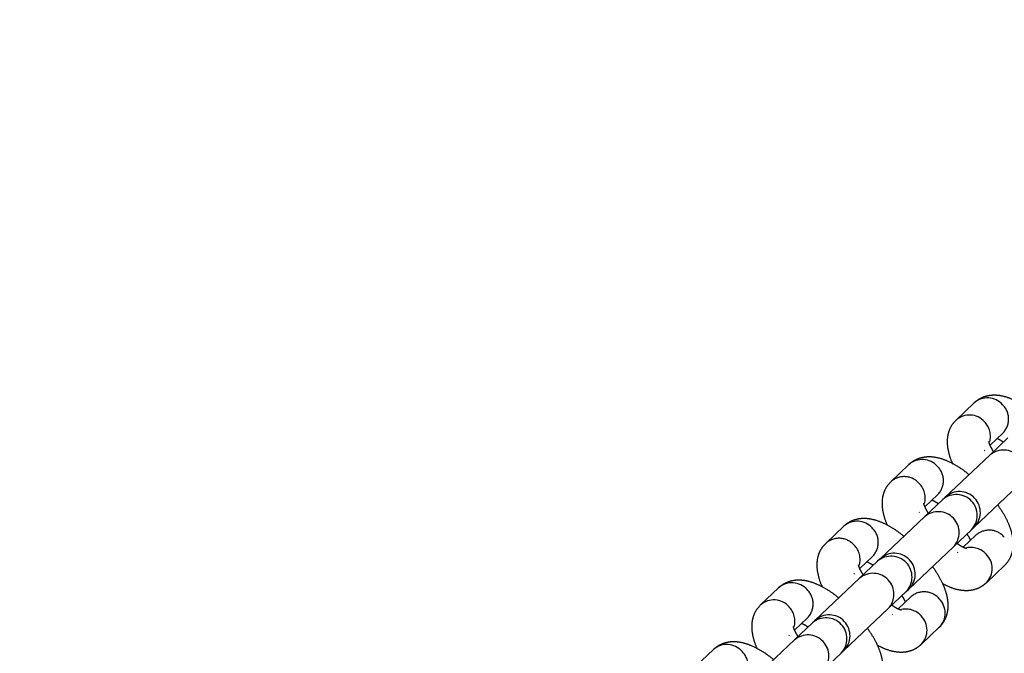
# Model space of a CAD drawing. Header units: metres. Extents: x 104098 to 104607, y 427853 to 428230.
# Tile 95 of 147: x 104264.1067 to 104264.2483, y 428140.3807 to 428140.4718. Entities that reach past the tile are written whole.
import ezdxf

# ---------------------------------------------------------------- set-up
doc = ezdxf.new("R2010")
doc.units = ezdxf.units.M
doc.linetypes.add('DASHED2', pattern=[0.375, 0.25, -0.125])

# ---------------------------------------------------------------- blocks, each defined once
blk = doc.blocks.new('school2')
at = {"color": 252, "linetype": 'DASHED2'}
for p, q in [((107993.1404062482, 456625.0856471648), (107993.1368225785, 456625.0856471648)), ((107993.1533075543, 456625.0856471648), (107993.1497238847, 456625.0856471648)), ((107993.1662086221, 456625.0856471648), (107993.1626249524, 456625.0856471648)), ((107993.1791099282, 456625.0856471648), (107993.1755262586, 456625.0856471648)), ((107993.1920112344, 456625.0856471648), (107993.1884275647, 456625.0856471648)), ((107993.1497238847, 456625.0796471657), (107993.1496344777, 456625.0796486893)), ((107993.1508048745, 456625.0796471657), (107993.1533075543, 456625.0796471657)), ((107993.1626249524, 456625.0796471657), (107993.1625357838, 456625.0796486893)), ((107993.1637061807, 456625.0796471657), (107993.1662086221, 456625.0796471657)), ((107993.1755262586, 456625.0796471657), (107993.17543709, 456625.0796486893)), ((107993.1766074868, 456625.0796471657), (107993.1791099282, 456625.0796471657)), ((107993.1884275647, 456625.0796471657), (107993.1883381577, 456625.0796486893)), ((107993.1895085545, 456625.0796471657), (107993.1920112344, 456625.0796471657)), ((107993.1498082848, 456625.0786471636), (107993.1409555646, 456625.0786471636)), ((107993.1533919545, 456625.0786471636), (107993.1498082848, 456625.0786471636)), ((107993.1538568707, 456625.0786471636), (107993.1533919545, 456625.0786471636)), ((107993.1627093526, 456625.0786471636), (107993.1538568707, 456625.0786471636)), ((107993.1662930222, 456625.0786471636), (107993.1627093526, 456625.0786471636)), ((107993.1667581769, 456625.0786471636), (107993.1662930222, 456625.0786471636)), ((107993.1756106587, 456625.0786471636), (107993.1667581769, 456625.0786471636)), ((107993.1791943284, 456625.0786471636), (107993.1756106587, 456625.0786471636)), ((107993.1796592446, 456625.0786471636), (107993.1791943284, 456625.0786471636)), ((107993.1885119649, 456625.0786471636), (107993.1796592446, 456625.0786471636)), ((107993.1920956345, 456625.0786471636), (107993.1885119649, 456625.0786471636)), ((107993.1498082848, 456625.0726471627), (107993.1533919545, 456625.0726471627)), ((107993.1533919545, 456625.0726471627), (107993.1538568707, 456625.0726471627)), ((107993.1538568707, 456625.0726471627), (107993.1627093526, 456625.0726471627)), ((107993.1627093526, 456625.0726471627), (107993.1662930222, 456625.0726471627)), ((107993.1662930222, 456625.0726471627), (107993.1667581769, 456625.0726471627)), ((107993.1667581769, 456625.0726471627), (107993.1756106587, 456625.0726471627)), ((107993.1756106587, 456625.0726471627), (107993.1791943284, 456625.0726471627)), ((107993.1791943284, 456625.0726471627), (107993.1796592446, 456625.0726471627)), ((107993.1796592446, 456625.0726471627), (107993.1885119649, 456625.0726471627)), ((107993.1626249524, 456625.0716471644), (107993.1625357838, 456625.0716456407)), ((107993.1662086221, 456625.0716471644), (107993.1637061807, 456625.0716471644)), ((107993.1755262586, 456625.0716471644), (107993.17543709, 456625.0716456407)), ((107993.1791099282, 456625.0716471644), (107993.1766072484, 456625.0716471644)), ((107993.1626249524, 456625.0656471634), (107993.1662086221, 456625.0656471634)), ((107993.1755262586, 456625.0656471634), (107993.1791099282, 456625.0656471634))]:
    blk.add_line(p, q, dxfattribs=at)
for centre, radius, start, end in [((107963.1760300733, 457111.1270218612), 478.5421874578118, 270.128471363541, 276.2285906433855), ((107963.1760300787, 457111.1270218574), 478.5421874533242, 270.128471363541, 276.2285906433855), ((107963.1760076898, 457111.1274265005), 478.6425921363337, 270.1284688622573, 276.2273076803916), ((107963.1760076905, 457111.1274265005), 480.8925921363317, 270.1284688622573, 276.1986169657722), ((107993.1403063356, 456625.0827465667), 0.002902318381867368, 358.0372774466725, 88.02719711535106), ((107993.1496234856, 456625.0827460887), 0.002902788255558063, 358.0470348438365, 88.0320349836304), ((107993.1532071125, 456625.0827460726), 0.002902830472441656, 358.0473818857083, 88.01709261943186), ((107993.1625250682, 456625.0827465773), 0.00290229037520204, 358.0370472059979, 88.03715817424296), ((107993.1661087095, 456625.0827465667), 0.002902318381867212, 358.0372774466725, 88.02719711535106), ((107993.1754263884, 456625.0827465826), 0.002902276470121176, 358.0369337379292, 88.0421361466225), ((107993.1790100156, 456625.0827465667), 0.002902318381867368, 358.0372774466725, 88.02719711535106), ((107993.188327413, 456625.0827463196), 0.002902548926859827, 358.0423096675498, 88.03675774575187), ((107993.1919113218, 456625.0827465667), 0.002902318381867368, 358.0372774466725, 88.02719711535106), ((107993.1403230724, 456625.0825321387), 0.002886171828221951, 271.6514193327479, 2.284072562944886), ((107993.1495097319, 456625.0825961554), 0.003015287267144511, 301.8095698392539, 0.9693061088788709), ((107993.1532240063, 456625.0825324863), 0.002886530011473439, 271.6586077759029, 2.276883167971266), ((107993.1624116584, 456625.0825955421), 0.003014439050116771, 301.8056952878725, 0.9812373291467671), ((107993.1661255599, 456625.0825320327), 0.002886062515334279, 271.64922478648, 2.286265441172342), ((107993.1753204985, 456625.0825915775), 0.003006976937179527, 301.719648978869, 1.059226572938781), ((107993.1790268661, 456625.0825320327), 0.002886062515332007, 271.64922478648, 2.286265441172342), ((107993.1882138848, 456625.0825958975), 0.003014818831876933, 301.8045156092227, 0.9743594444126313), ((107993.1919280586, 456625.0825321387), 0.002886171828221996, 271.6514193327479, 2.284072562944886), ((107993.1496520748, 456625.0756471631), 0.003004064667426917, 272.9806991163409, 87.01930088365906), ((107993.1532357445, 456625.0756471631), 0.003004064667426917, 272.9806991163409, 87.01930088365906), ((107993.1538568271, 456625.0756471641), 0.003000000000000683, 270, 90), ((107993.1625532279, 456625.0756471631), 0.003004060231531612, 272.9790744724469, 87.02092552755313), ((107993.1661368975, 456625.0756471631), 0.003004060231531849, 272.9790744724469, 87.02092552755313), ((107993.1667580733, 456625.0756471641), 0.003000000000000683, 270, 90), ((107993.175454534, 456625.0756471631), 0.003004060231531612, 272.9790744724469, 87.02092552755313), ((107993.1790382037, 456625.0756471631), 0.003004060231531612, 272.9790744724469, 87.02092552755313), ((107993.1796593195, 456625.0756471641), 0.003000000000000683, 270, 90), ((107993.1883558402, 456625.0756471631), 0.003004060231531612, 272.9790744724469, 87.02092552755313), ((107993.162417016, 456625.0687015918), 0.003009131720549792, 358.9636356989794, 58.2730031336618), ((107993.1661255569, 456625.0687622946), 0.002886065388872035, 357.7137913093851, 88.3507176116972), ((107993.1753183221, 456625.0687015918), 0.003009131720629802, 358.9636356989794, 58.2730031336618), ((107993.1790268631, 456625.0687622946), 0.002886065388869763, 357.7137913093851, 88.3507176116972), ((107993.1625250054, 456625.0685477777), 0.002902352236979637, 271.9828773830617, 1.962418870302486), ((107993.1661087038, 456625.0685477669), 0.002902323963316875, 271.9729113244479, 1.962649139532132), ((107993.1754263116, 456625.0685477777), 0.002902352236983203, 271.9828773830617, 1.962418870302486)]:
    blk.add_arc(centre, radius, start, end, dxfattribs=at)
for points, knots in [([(107993.1456931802, 456625.0786471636), (107993.1456397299, 456625.079019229), (107993.145506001, 456625.0799501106), (107993.1451328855, 456625.081322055), (107993.1445944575, 456625.0826822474), (107993.1439189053, 456625.0837891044), (107993.1431324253, 456625.0846392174), (107993.1422384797, 456625.0852433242), (107993.1413051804, 456625.085591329), (107993.140678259, 456625.0856302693), (107993.1404062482, 456625.0856471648)], [0, 0, 0, 0, 0.1035990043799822, 0.2591974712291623, 0.4234127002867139, 0.5712142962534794, 0.6943610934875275, 0.8074222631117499, 0.9164437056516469, 1, 1, 1, 1]), ([(107993.1497238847, 456625.0856471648), (107993.1493698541, 456625.0856188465), (107993.1486643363, 456625.0855624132), (107993.1477045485, 456625.0851369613), (107993.1468832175, 456625.0845282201), (107993.14617814, 456625.0837368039), (107993.1455733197, 456625.0827097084), (107993.1451970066, 456625.0819264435), (107993.1450626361, 456625.0814246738), (107993.1450604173, 456625.081416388)], [0, 0, 0, 0, 0.1499082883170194, 0.2987396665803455, 0.4470438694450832, 0.605369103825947, 0.7855989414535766, 0.9964595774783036, 1, 1, 1, 1]), ([(107993.1585944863, 456625.0786471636), (107993.1585410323, 456625.0790192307), (107993.1584072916, 456625.0799501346), (107993.158034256, 456625.0813220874), (107993.1574954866, 456625.0826822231), (107993.1568199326, 456625.083789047), (107993.1560337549, 456625.0846392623), (107993.1551397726, 456625.0852433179), (107993.154206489, 456625.0855913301), (107993.1535795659, 456625.0856302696), (107993.1533075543, 456625.0856471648)], [0, 0, 0, 0, 0.1035964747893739, 0.2591962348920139, 0.4234193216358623, 0.5712221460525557, 0.6943585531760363, 0.8074206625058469, 0.9164430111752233, 1, 1, 1, 1]), ([(107993.1626249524, 456625.0856471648), (107993.1622710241, 456625.0856188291), (107993.1615655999, 456625.0855623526), (107993.1606056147, 456625.085137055), (107993.1597845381, 456625.084528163), (107993.1590794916, 456625.083736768), (107993.1584742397, 456625.0827097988), (107993.1580983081, 456625.0819264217), (107993.1579639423, 456625.0814246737), (107993.1579617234, 456625.081416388)], [0, 0, 0, 0, 0.1498865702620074, 0.2987430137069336, 0.4470309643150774, 0.605359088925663, 0.7856042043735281, 0.996459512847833, 1, 1, 1, 1]), ([(107993.1714955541, 456625.0786471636), (107993.171442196, 456625.0790192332), (107993.1713086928, 456625.0799501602), (107993.1709355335, 456625.0813220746), (107993.1703967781, 456625.0826822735), (107993.1697212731, 456625.0837889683), (107993.1689350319, 456625.08463938), (107993.1680408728, 456625.085243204), (107993.1671077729, 456625.0855913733), (107993.1664807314, 456625.0856302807), (107993.1662086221, 456625.0856471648)], [0, 0, 0, 0, 0.1035920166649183, 0.2591897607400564, 0.4234107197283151, 0.5712180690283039, 0.6943464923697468, 0.8074274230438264, 0.9164317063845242, 0.9999999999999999, 0.9999999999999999, 0.9999999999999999, 0.9999999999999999]), ([(107993.1755262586, 456625.0856471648), (107993.1751722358, 456625.085618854), (107993.1744667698, 456625.0855624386), (107993.1735068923, 456625.0851369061), (107993.1726855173, 456625.0845283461), (107993.171981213, 456625.0837365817), (107993.1713737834, 456625.0827101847), (107993.1710040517, 456625.081925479), (107993.1708650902, 456625.0814246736), (107993.1708627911, 456625.081416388)], [0, 0, 0, 0, 0.1499167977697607, 0.2987412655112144, 0.4470548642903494, 0.6053569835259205, 0.7855999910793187, 0.9964528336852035, 1, 1, 1, 1]), ([(107993.1843968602, 456625.0786471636), (107993.1843434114, 456625.0790192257), (107993.1842096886, 456625.0799500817), (107993.1838365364, 456625.0813221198), (107993.1832981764, 456625.0826822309), (107993.1826225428, 456625.0837889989), (107993.1818363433, 456625.0846393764), (107993.1809421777, 456625.085243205), (107993.1800090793, 456625.0855913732), (107993.1793820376, 456625.0856302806), (107993.1791099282, 456625.0856471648)], [0, 0, 0, 0, 0.1035990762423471, 0.2591928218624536, 0.423414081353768, 0.5712157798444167, 0.694344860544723, 0.807426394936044, 0.9164312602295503, 0.9999999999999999, 0.9999999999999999, 0.9999999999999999, 0.9999999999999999]), ([(107993.1884275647, 456625.0856471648), (107993.1880735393, 456625.0856188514), (107993.1873680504, 456625.0855624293), (107993.1864081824, 456625.085136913), (107993.1855868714, 456625.0845282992), (107993.1848821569, 456625.0837366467), (107993.1842752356, 456625.0827101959), (107993.183905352, 456625.0819254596), (107993.1837663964, 456625.0814246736), (107993.1837640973, 456625.081416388)], [0, 0, 0, 0, 0.1499098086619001, 0.2987348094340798, 0.447048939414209, 0.605366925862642, 0.7856074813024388, 0.9964528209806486, 1, 1, 1, 1]), ([(107993.1972981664, 456625.0786471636), (107993.1972447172, 456625.0790192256), (107993.1971109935, 456625.0799500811), (107993.1967378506, 456625.0813221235), (107993.1961994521, 456625.0826822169), (107993.1955239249, 456625.083789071), (107993.194737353, 456625.0846392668), (107993.1938434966, 456625.0852433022), (107993.1929101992, 456625.0855913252), (107993.1922832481, 456625.0856302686), (107993.1920112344, 456625.0856471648)], [0, 0, 0, 0, 0.1035994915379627, 0.2591938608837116, 0.4234157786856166, 0.5712180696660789, 0.6943590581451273, 0.8074267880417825, 0.9164487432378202, 1, 1, 1, 1]), ([(107993.1505159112, 456625.0786471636), (107993.1505830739, 456625.0789234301), (107993.1507116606, 456625.0794523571), (107993.1509061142, 456625.079938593), (107993.1510452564, 456625.0801664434), (107993.1510262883, 456625.0801432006), (107993.1510208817, 456625.0801365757)], [0, 0, 0, 0, 0.3246794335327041, 0.6216163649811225, 0.8921477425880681, 1, 1, 1, 1]), ([(107993.1522263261, 456625.0796471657), (107993.152266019, 456625.0795467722), (107993.1523664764, 456625.0792926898), (107993.1524586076, 456625.0788904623), (107993.1525143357, 456625.0786471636)], [0, 0, 0, 0, 0.3951215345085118, 1, 1, 1, 1]), ([(107993.1634172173, 456625.0786471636), (107993.1634842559, 456625.0789234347), (107993.1636126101, 456625.0794523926), (107993.1638074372, 456625.0799385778), (107993.1639467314, 456625.0801664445), (107993.1639274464, 456625.0801432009), (107993.1639219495, 456625.0801365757)], [0, 0, 0, 0, 0.3246653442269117, 0.6216154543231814, 0.8921462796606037, 1, 1, 1, 1]), ([(107993.1651276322, 456625.0796471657), (107993.1651672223, 456625.0795467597), (107993.1652674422, 456625.0792925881), (107993.1653597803, 456625.0788904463), (107993.1654156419, 456625.0786471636)], [0, 0, 0, 0, 0.3950324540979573, 1, 1, 1, 1]), ([(107993.1763185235, 456625.0786471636), (107993.1763855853, 456625.078923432), (107993.1765139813, 456625.0794523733), (107993.1767085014, 456625.0799385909), (107993.1768476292, 456625.0801664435), (107993.1768286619, 456625.0801432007), (107993.1768232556, 456625.0801365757)], [0, 0, 0, 0, 0.3246703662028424, 0.6216112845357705, 0.8921462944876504, 0.9999999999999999, 0.9999999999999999, 0.9999999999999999, 0.9999999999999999]), ([(107993.1780289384, 456625.0796471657), (107993.1780685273, 456625.0795467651), (107993.1781687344, 456625.0792926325), (107993.1782610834, 456625.0788904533), (107993.178316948, 456625.0786471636)], [0, 0, 0, 0, 0.3950712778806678, 1, 1, 1, 1]), ([(107993.1892198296, 456625.0786471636), (107993.1892868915, 456625.078923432), (107993.1894152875, 456625.0794523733), (107993.1896098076, 456625.0799385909), (107993.1897489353, 456625.0801664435), (107993.1897299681, 456625.0801432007), (107993.1897245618, 456625.0801365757)], [0, 0, 0, 0, 0.3246703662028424, 0.6216112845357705, 0.8921462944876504, 0.9999999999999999, 0.9999999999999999, 0.9999999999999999, 0.9999999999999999]), ([(107993.1909300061, 456625.0796471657), (107993.1909696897, 456625.0795467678), (107993.1910701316, 456625.0792926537), (107993.191162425, 456625.0788904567), (107993.1912182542, 456625.0786471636)], [0, 0, 0, 0, 0.3950898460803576, 1, 1, 1, 1]), ([(107993.1533075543, 456625.0656471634), (107993.1536614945, 456625.0656754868), (107993.1543669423, 456625.0657319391), (107993.1553267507, 456625.0661574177), (107993.1561485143, 456625.0667655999), (107993.1568506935, 456625.0675599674), (107993.1574689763, 456625.0685734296), (107993.1579953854, 456625.0698554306), (107993.1583867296, 456625.071237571), (107993.1585339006, 456625.0722326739), (107993.1585952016, 456625.0726471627)], [0, 0, 0, 0, 0.1086160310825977, 0.216485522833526, 0.3239431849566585, 0.4386765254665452, 0.5692918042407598, 0.7220893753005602, 0.8842422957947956, 1, 1, 1, 1]), ([(107993.1639257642, 456625.0711557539), (107993.1639263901, 456625.0711543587), (107993.1639280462, 456625.0711506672), (107993.1637765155, 456625.0714261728), (107993.1635891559, 456625.071919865), (107993.1634739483, 456625.0724099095), (107993.163418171, 456625.0726471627)], [0, 0, 0, 0, 0.1623831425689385, 0.4296589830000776, 0.7238714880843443, 0.9999999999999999, 0.9999999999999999, 0.9999999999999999, 0.9999999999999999]), ([(107993.1654165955, 456625.0726471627), (107993.1653493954, 456625.0723605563), (107993.1652545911, 456625.0719562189), (107993.1651562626, 456625.0717168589), (107993.1651276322, 456625.0716471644)], [0, 0, 0, 0, 0.7088296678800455, 1, 1, 1, 1]), ([(107993.1662086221, 456625.0656471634), (107993.1665626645, 456625.0656754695), (107993.1672682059, 456625.0657318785), (107993.1682278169, 456625.0661575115), (107993.1690498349, 456625.0667655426), (107993.1697520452, 456625.0675599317), (107993.170369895, 456625.0685735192), (107993.1708968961, 456625.0698553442), (107993.1712876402, 456625.0712376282), (107993.171435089, 456625.0722326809), (107993.1714965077, 456625.0726471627)], [0, 0, 0, 0, 0.1086324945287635, 0.216484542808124, 0.3239546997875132, 0.4386867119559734, 0.5692917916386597, 0.722094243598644, 0.8842404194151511, 1, 1, 1, 1]), ([(107993.1768270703, 456625.0711557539), (107993.1768276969, 456625.0711543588), (107993.1768293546, 456625.0711506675), (107993.176677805, 456625.0714261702), (107993.1764905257, 456625.0719198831), (107993.1763751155, 456625.0724099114), (107993.1763192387, 456625.0726471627)], [0, 0, 0, 0, 0.1623809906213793, 0.4296532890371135, 0.7238618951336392, 1, 1, 1, 1]), ([(107993.1783176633, 456625.0726471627), (107993.1782505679, 456625.0723605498), (107993.1781559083, 456625.0719561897), (107993.178057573, 456625.0717168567), (107993.1780289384, 456625.0716471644)], [0, 0, 0, 0, 0.7088058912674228, 1, 1, 1, 1]), ([(107993.1791099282, 456625.0656471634), (107993.1794639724, 456625.0656754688), (107993.1801695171, 456625.0657318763), (107993.1811291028, 456625.0661575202), (107993.1819511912, 456625.0667654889), (107993.1826529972, 456625.0675600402), (107993.1832713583, 456625.0685733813), (107993.1837978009, 456625.0698555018), (107993.184189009, 456625.0712375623), (107993.1843364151, 456625.0722326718), (107993.1843978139, 456625.0726471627)], [0, 0, 0, 0, 0.1086330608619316, 0.2164856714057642, 0.3239563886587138, 0.4386779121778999, 0.5692923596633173, 0.722082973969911, 0.8842398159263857, 0.9999999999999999, 0.9999999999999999, 0.9999999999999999, 0.9999999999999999]), ([(107993.1579707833, 456625.069877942), (107993.1581323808, 456625.0694393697), (107993.1584561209, 456625.0685607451), (107993.1591138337, 456625.0675070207), (107993.1598984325, 456625.0666547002), (107993.1607928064, 456625.0660511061), (107993.1617260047, 456625.0657029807), (107993.1623529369, 456625.0656640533), (107993.1626249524, 456625.0656471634)], [0, 0, 0, 0, 0.2034824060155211, 0.4076514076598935, 0.5777735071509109, 0.7339623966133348, 0.8845706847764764, 1, 1, 1, 1]), ([(107993.1708720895, 456625.069877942), (107993.1710335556, 456625.0694393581), (107993.1713570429, 456625.0685606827), (107993.1720152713, 456625.0675071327), (107993.1727994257, 456625.0666545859), (107993.1736941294, 456625.0660512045), (107993.1746271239, 456625.0657029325), (107993.1752541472, 456625.0656640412), (107993.1755262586, 456625.0656471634)], [0, 0, 0, 0, 0.2034781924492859, 0.4076558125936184, 0.5777592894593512, 0.7339652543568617, 0.88454800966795, 1, 1, 1, 1])]:
    blk.add_open_spline(points, degree=3, knots=knots, dxfattribs=at)

msp = doc.modelspace()

# ---------------------------------------------------------------- block references
at = {"rotation": 43.40342385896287}
msp.add_blockref('school2', (339564.7790640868, 22181.48214643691), dxfattribs=at)

doc.saveas('drawing.dxf')
